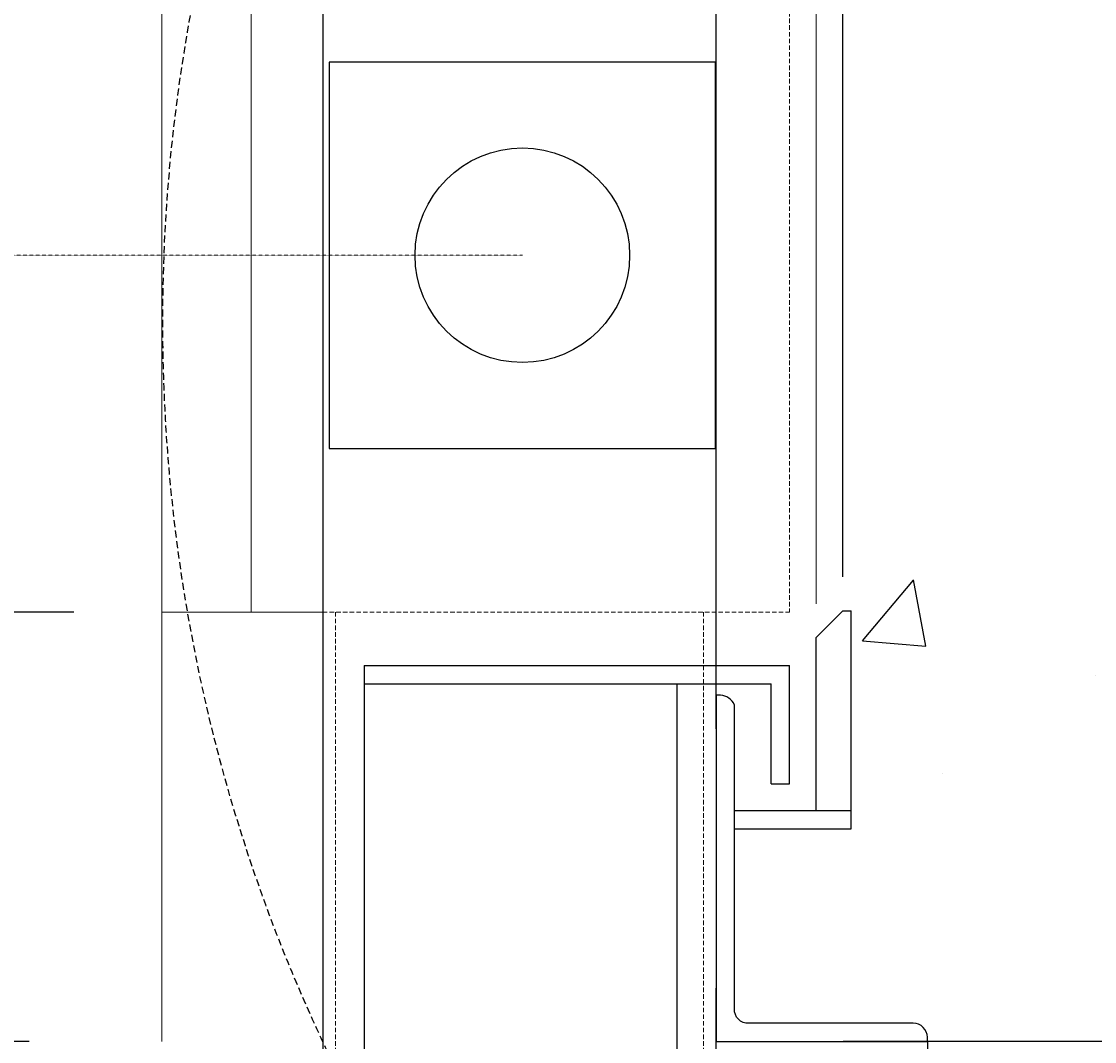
# Model space of a CAD drawing. Header units: millimetres. Extents: x -8117 to 700512, y -5118 to 30771.
# Tile 24 of 44: x 1226 to 1988, y 15690 to 16415. Entities that reach past the tile are written whole.
import ezdxf

# ---------------------------------------------------------------- set-up
doc = ezdxf.new("R2010")
doc.units = ezdxf.units.MM
doc.linetypes.add('DASHED', pattern=[0.75, 0.5, -0.25])
doc.linetypes.add('HIDDEN2', pattern=[0.1875, 0.125, -0.0625])
for name, color, linetype in [('G-ANNO-SYMB5', 5, 'DASHED'), ('S-ANNO-DIMS', 2, 'Continuous'), ('S-FNDN-EDGE', 1, 'Continuous'), ('S-FNDN-WALL-CONC', 4, 'Continuous'), ('S-FNDN-WALL-PATT', 1, 'Continuous'), ('S-SDEL-LW10', 8, 'Continuous'), ('S-SECT-CONC', 4, 'Continuous'), ('S1', 7, 'Continuous')]:
    doc.layers.add(name, color=color, linetype=linetype)
doc.layers.add('S-SDEL-HIDD', color=8, linetype='HIDDEN2', lineweight=9)
doc.layers.add('S-SDEL-LW18', color=190, linetype='Continuous', lineweight=18)
doc.styles.get("Standard").update_dxf_attribs({"font": 'romans.shx', "width": 0.8, "height": 3})
doc.dimstyles.new('Annotative', dxfattribs={"dimscale": 0, "dimtxt": 2.5, "dimasz": 2.5, "dimexe": 1.25, "dimexo": 0.625, "dimtad": 1, "dimdec": 0, "dimzin": 9, "dimdsep": 32, "dimtxsty": 'Standard', "dimcen": 2.5, "dimadec": 0, "dimazin": 0, "dimtfac": 1, "dimtdec": 0, "dimtmove": 1, "dimatfit": 3, "dimfxl": 1, "dimarcsym": 0})

# ---------------------------------------------------------------- blocks, each defined once
blk = doc.blocks.new('*D56')
at = {"layer": 'Defpoints', "color": 0, "transparency": 16777216}
for p in [(-3735.12, 15995.28), (1325.89, 15995.28), (3333.89, 7765.28)]:
    blk.add_point(p, dxfattribs=at)
at = {"layer": 'S-ANNO-DIMS', "color": 0, "lineweight": -2, "transparency": 16777216}
for p, q in [((1263.39, 15995.28), (-3860.12, 15995.28)), ((-3735.12, 8015.28), (-3735.12, 15745.28)), ((3271.39, 7765.28), (-3860.12, 7765.28))]:
    blk.add_line(p, q, dxfattribs=at)
at = {"layer": 'S-ANNO-DIMS', "color": 0, "transparency": 16777216}
for points in [[(-3776.79, 15745.28), (-3693.46, 15745.28), (-3735.12, 15995.28)], [(-3776.79, 8015.28), (-3693.46, 8015.28), (-3735.12, 7765.28)]]:
    blk.add_solid(points, dxfattribs=at)
at = {"layer": 'S-ANNO-DIMS', "color": 0, "transparency": 16777216, "insert": (-3947.62, 11880.28), "char_height": 300, "attachment_point": 5, "rotation": 90}
blk.add_mtext('8230', dxfattribs=at)
blk = doc.blocks.new('*D57')
at = {"layer": 'Defpoints', "color": 0, "transparency": 16777216}
for p in [(-3735.12, 25749.28), (1959.89, 25749.28), (1325.89, 15995.28)]:
    blk.add_point(p, dxfattribs=at)
at = {"layer": 'S-ANNO-DIMS', "color": 0, "lineweight": -2, "transparency": 16777216}
for p, q in [((1897.39, 25749.28), (-3860.12, 25749.28)), ((-3735.12, 16245.28), (-3735.12, 25499.28)), ((1263.39, 15995.28), (-3860.12, 15995.28))]:
    blk.add_line(p, q, dxfattribs=at)
at = {"layer": 'S-ANNO-DIMS', "color": 0, "transparency": 16777216}
for points in [[(-3776.79, 25499.28), (-3693.46, 25499.28), (-3735.12, 25749.28)], [(-3776.79, 16245.28), (-3693.46, 16245.28), (-3735.12, 15995.28)]]:
    blk.add_solid(points, dxfattribs=at)
at = {"layer": 'S-ANNO-DIMS', "color": 0, "transparency": 16777216, "insert": (-3947.62, 20872.28), "char_height": 300, "attachment_point": 5, "rotation": 90}
blk.add_mtext('9754', dxfattribs=at)
blk = doc.blocks.new('*D60')
at = {"layer": 'Defpoints', "color": 0, "transparency": 16777216}
for p in [(-2828.66, 23957.48), (1440.19, 23957.48), (1294.14, 15690.2)]:
    blk.add_point(p, dxfattribs=at)
at = {"layer": 'S-ANNO-DIMS', "color": 0, "lineweight": -2, "transparency": 16777216}
for p, q in [((1377.69, 23957.48), (-2953.66, 23957.48)), ((-2828.66, 15940.2), (-2828.66, 23707.48)), ((1231.64, 15690.2), (-2953.66, 15690.2))]:
    blk.add_line(p, q, dxfattribs=at)
at = {"layer": 'S-ANNO-DIMS', "color": 0, "transparency": 16777216}
for points in [[(-2870.32, 23707.48), (-2786.99, 23707.48), (-2828.66, 23957.48)], [(-2870.32, 15940.2), (-2786.99, 15940.2), (-2828.66, 15690.2)]]:
    blk.add_solid(points, dxfattribs=at)
at = {"layer": 'S-ANNO-DIMS', "color": 0, "transparency": 16777216, "insert": (-3041.16, 19823.84), "char_height": 300, "attachment_point": 5, "rotation": 90}
blk.add_mtext('8267', dxfattribs=at)

msp = doc.modelspace()

# ---------------------------------------------------------------- hatches: boundary and pattern name
at = {"layer": 'S-FNDN-WALL-PATT'}
h = msp.add_hatch(dxfattribs=at)
h.set_pattern_fill('AR-CONC', color=256, scale=75, style=0)
h.set_pattern_definition([(50, (-0.45, 38), (537.945, -47.064), [56.25, -618.75]), (355, (-0.45, 38), (-104.064, 564.144), [45, -495]), (100.4514, (44.4, 34.1), (433.882, 517.08), [47.805, -525.857]), (46.184, (-0.45, 188), (800.43, -124.14), [84.375, -928.125]), (96.6356, (66.25, 177.66), (700.997, 730.59), [71.708, -788.785]), (351.184, (-0.45, 188), (700.996, 730.59), [67.5, -742.5]), (21, (74.55, 150.5), (447.68, -301.964), [56.25, -618.75]), (326, (74.55, 150.5), (182.486, 543.863), [45, -495]), (71.4514, (111.86, 125.34), (630.167, 241.898), [47.805, -525.857]), (37.5, (-0.45, 38), (9.1199, 249.6704), [0, -489, 0, -502.5, 0, -496.875]), (7.5, (-0.45, 38), (197.302, 295.8088), [0, -286.5, 0, -477.75, 0, -189.375]), (327.5, (-167.7, 38), (400.3668, -16.9162), [0, -187.5, 0, -585, 0, -776.25]), (317.5, (-242.7, 38), (437.3896, 75.079), [0, -243.75, 0, -388.5, 0, -551.25])])
h.paths.add_polyline_path([(3333.89, 16896.28), (1809.89, 16896.28), (1809.89, 15690.28), (3333.89, 15690.28)])

# ---------------------------------------------------------------- linework, layer by layer
at = {"layer": 'G-ANNO-SYMB5', "color": 5, "ltscale": 10}
msp.add_circle((2530.76, 16201.52), 1204.23, dxfattribs=at)
at = {"layer": 'S-FNDN-EDGE'}
for p, q in [((1440.19, 23957.48), (1440.19, 8070.28)), ((1719.59, 15912.28), (1719.59, 23957.48)), ((1809.59, 15996.28), (1790.59, 15977.28)), ((1809.59, 15996.28), (1815.59, 15996.28)), ((1815.59, 15841.28), (1815.59, 15996.28)), ((1790.59, 15854.28), (1790.59, 15977.28)), ((1469.59, 15957.28), (1469.59, 8058.26)), ((1469.59, 15957.28), (1771.59, 15957.28)), ((1771.59, 15873.28), (1771.59, 15957.28)), ((1469.59, 15944.28), (1758.59, 15944.28)), ((1691.59, 15944.28), (1691.59, 8058.26)), ((1758.59, 15873.28), (1758.59, 15944.28)), ((1758.59, 15873.28), (1771.59, 15873.28)), ((1732.59, 15854.28), (1815.59, 15854.28)), ((1732.59, 15841.28), (1815.59, 15841.28)), ((1719.59, 8070.28), (1719.59, 15728.28))]:
    msp.add_line(p, q, dxfattribs=at)
msp.add_lwpolyline([(1732.59, 15713.28), (1732.59, 15929.28, 0.294326), (1722.59, 15936.28), (1719.59, 15936.28), (1719.59, 15690.28), (1869.59, 15690.28), (1869.59, 15693.28, 0.414214), (1859.59, 15703.28), (1742.59, 15703.28, -0.445926)], format="xyb", close=True, dxfattribs=at)
at = {"layer": 'S-FNDN-WALL-CONC'}
msp.add_line((3333.89, 15690.28), (1809.89, 15690.28), dxfattribs=at)
at = {"layer": 'S-SDEL-HIDD', "ltscale": 25.4}
for p, q in [((1771.59, 24008.28), (1771.59, 15995.28)), ((1440.19, 15995.28), (1771.59, 15995.28)), ((1449.19, 15995.28), (1449.19, 15423.28)), ((1710.59, 15995.28), (1710.59, 15423.28))]:
    msp.add_line(p, q, dxfattribs=at)
at = {"layer": 'S-SDEL-HIDD'}
msp.add_line((1581.93, 16248.78), (-2637.6, 16248.78), dxfattribs=at)
at = {"layer": 'S-SDEL-LW10'}
msp.add_line((1869.59, 15690.28), (1869.59, 15144.01), dxfattribs=at)
at = {"layer": 'S-SDEL-LW18'}
for p, q in [((1325.89, 15690.28), (1325.89, 24065.28)), ((1790.59, 24065.28), (1790.59, 16001.28)), ((1389.39, 15995.28), (1389.39, 24008.28))]:
    msp.add_line(p, q, dxfattribs=at)
msp.add_lwpolyline([(1440.19, 15995.28), (1325.89, 15995.28)], dxfattribs=at)
at = {"layer": 'S-SECT-CONC'}
msp.add_line((1809.59, 16020.28), (1809.59, 16948.28), dxfattribs=at)
at = {"layer": 'S1', "color": 2}
msp.add_lwpolyline([(1444.77, 16111.62), (1719.09, 16111.62), (1719.09, 16385.94), (1444.77, 16385.94)], close=True, dxfattribs=at)
msp.add_circle((1581.93, 16248.78), 76.2, dxfattribs=at)

# ---------------------------------------------------------------- dimensions: what is measured, and where the dimension line sits
at = {"layer": 'S-ANNO-DIMS'}
for base, p1, p2, picture, middle in [((-3735.12, 25749.28), (1325.89, 15995.28), (1959.89, 25749.28), '*D57', (-3947.62, 20872.28)), ((-2828.66, 23957.48), (1294.14, 15690.2), (1440.19, 23957.48), '*D60', (-3041.16, 19823.84)), ((-3735.12, 15995.28), (3333.89, 7765.28), (1325.89, 15995.28), '*D56', (-3947.62, 11880.28))]:
    dim = msp.add_linear_dim(base=base, p1=p1, p2=p2, angle=90, dimstyle='Annotative', dxfattribs=at)
    dim.commit()
    dim.dimension.update_dxf_attribs({"geometry": picture, "text_midpoint": middle})

doc.saveas('drawing.dxf')
